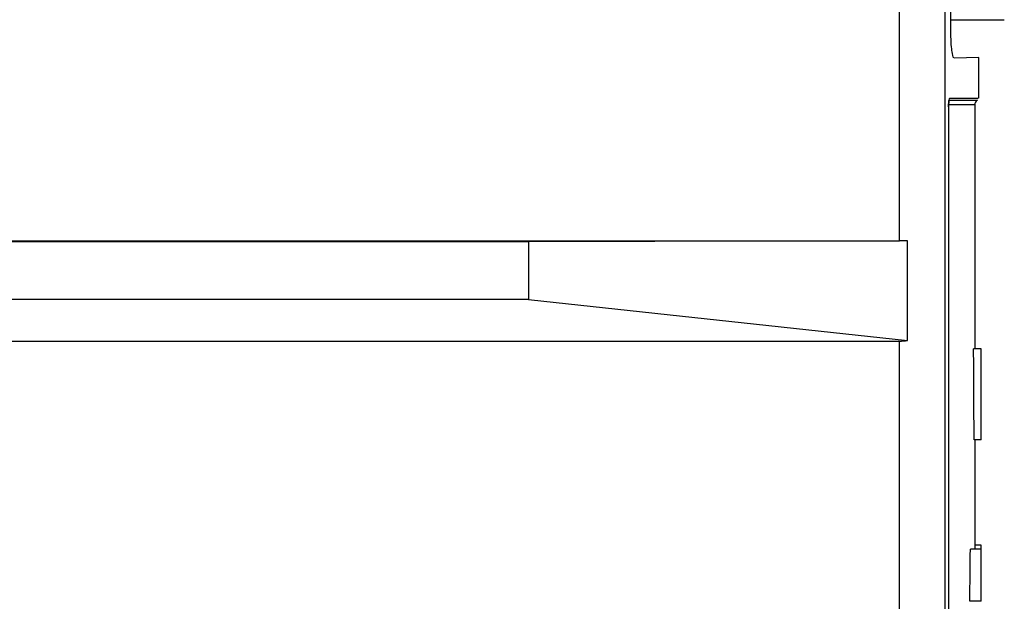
# Model space of a CAD drawing. Header units: inches. Extents: x 0 to 117, y 0 to 83.
# Tile 21 of 59: x 55.25 to 58.23, y 45.65 to 47.41. Entities that reach past the tile are written whole.
import ezdxf

# ---------------------------------------------------------------- set-up
doc = ezdxf.new("R2010")
doc.units = ezdxf.units.IN
doc.header["$LTSCALE"] = 6.431102
doc.header["$MEASUREMENT"] = 0
doc.layers.get('0').update_dxf_attribs({"linetype": 'CONTINUOUS'})

msp = doc.modelspace()

# ---------------------------------------------------------------- linework, layer by layer
at = {"color": 7, "linetype": 'CONTINUOUS'}
for p, q in [((58.0541, 54.707), (58.0541, 28.847)), ((58.0706, 52.4506), (58.0706, 47.3876)), ((57.9164, 46.7434), (57.9164, 47.8182)), ((58.0706, 47.4135), (58.234, 47.4135)), ((58.1563, 47.2993), (58.0816, 47.2974)), ((58.1561, 47.2989), (58.1561, 47.1757)), ((58.0664, 47.1695), (58.1513, 47.1695)), ((58.0684, 47.1757), (58.155, 47.1757)), ((58.1443, 47.1557), (58.0651, 47.1557)), ((58.0651, 47.1497), (58.0651, 29.1954)), ((58.0651, 47.1497), (58.0651, 47.1497)), ((58.1443, 47.1557), (58.1443, 46.4166)), ((52.9128, 46.7434), (57.9164, 46.7434)), ((56.7922, 46.7412), (52.9128, 46.7412)), ((57.9406, 46.7434), (56.7922, 46.7412)), ((56.7922, 46.7412), (56.7922, 46.5662)), ((57.9406, 46.4422), (57.9406, 46.7434)), ((56.7922, 46.5662), (52.9128, 46.5662)), ((56.7922, 46.5662), (57.9406, 46.4422)), ((52.9128, 46.4402), (57.9164, 46.4402)), ((57.9164, 45.3654), (57.9164, 46.4402)), ((58.164, 46.4166), (58.1409, 46.4166)), ((58.164, 46.141), (58.164, 46.4166)), ((58.164, 46.141), (58.1424, 46.141)), ((58.1443, 46.141), (58.1443, 45.8103)), ((58.164, 45.8103), (58.1312, 45.8103)), ((58.164, 45.8221), (58.1442, 45.8221)), ((58.164, 45.6528), (58.164, 45.8221)), ((58.164, 45.6528), (58.1295, 45.6528))]:
    msp.add_line(p, q, dxfattribs=at)
msp.add_lwpolyline([(58.0651, 47.1497), (58.0652, 47.1526), (58.0652, 47.1555), (58.0653, 47.1583), (58.0655, 47.1609), (58.0657, 47.1633), (58.0659, 47.1654), (58.0661, 47.1673), (58.0663, 47.1689), (58.0665, 47.1701)], dxfattribs=at)
for centre, radius, start, end in [((58.16, 47.1557), 0.0157, 118.8656, 180), ((58.2808, 47.1492), 0.2157, 178.6353, 179.8674), ((57.9208, 43.1899), 3.5535, 89.6882, 90.0714)]:
    msp.add_arc(centre, radius, start, end, dxfattribs=at)
for centre, major_axis, ratio, start_param, end_param in [((57.8966, 46.5977), (-0.1181, 0.1181), 0.881619, -3.864159, -3.707068), ((47.1325, 45.3383), (0, 43.5148), 0.253059, 4.730838, 4.737172), ((47.1325, 48.3352), (0, 51.7493), 0.212792, -1.622654, -1.619607)]:
    msp.add_ellipse(centre, major_axis=major_axis, ratio=ratio, start_param=start_param, end_param=end_param, dxfattribs=at)
for points, knots in [([(58.0706, 47.3876), (58.0706, 47.3763), (58.0711, 47.3557), (58.0732, 47.3266), (58.0759, 47.3111), (58.0786, 47.2984), (58.0812, 47.2984)], [0, 0, 0, 0, 0.374612, 0.694334, 0.914707, 1, 1, 1, 1]), ([(58.0684, 47.1757), (58.0663, 47.1754), (58.0665, 47.1649), (58.0653, 47.1595), (58.0651, 47.1543)], [0, 0, 0, 0, 0.292069, 1, 1, 1, 1])]:
    msp.add_open_spline(points, degree=3, knots=knots, dxfattribs=at)

doc.saveas('drawing.dxf')
